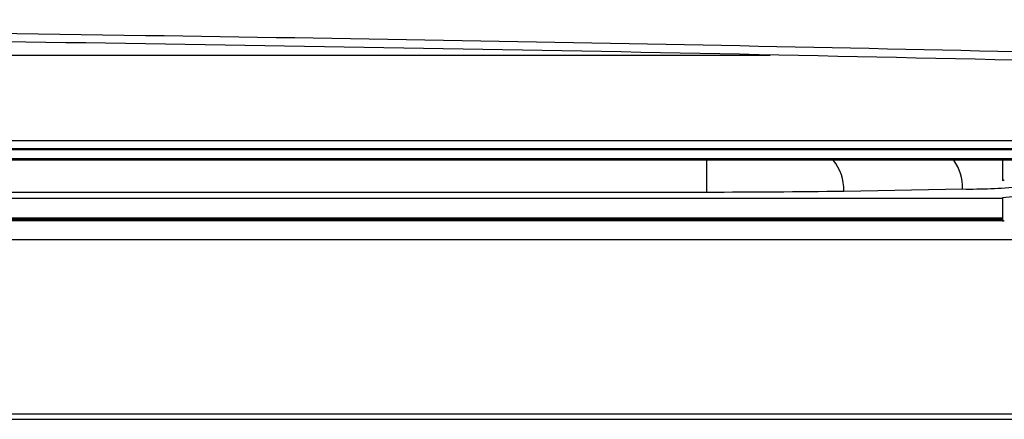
# Model space of a CAD drawing. Header units: millimetres. Extents: x 15336 to 16492, y 10123 to 11383.
# Tile 36 of 71: x 16067 to 16092, y 10590 to 10600. Entities that reach past the tile are written whole.
import ezdxf

# ---------------------------------------------------------------- set-up
doc = ezdxf.new("R2010")
doc.units = ezdxf.units.MM

msp = doc.modelspace()

# ---------------------------------------------------------------- linework, layer by layer
at = {"color": 7, "linetype": 'Continuous', "lineweight": 25}
for p, q in [((15946.044, 10598.979), (16086.133, 10598.979)), ((15928.627, 10596.774), (16103.555, 10596.774)), ((15925.634, 10596.538), (16106.547, 10596.538)), ((16106.521, 10596.556), (15925.661, 10596.556)), ((16098.591, 10596.302), (15933.591, 10596.302)), ((16098.541, 10596.292), (15933.641, 10596.292)), ((16097.297, 10596.262), (15934.885, 10596.262)), ((16084.502, 10595.441), (16084.502, 10596.262)), ((16092.141, 10596.262), (16092.141, 10595.742)), ((16088.038, 10595.466), (16091.109, 10595.52)), ((16018.49, 10595.286), (16092.141, 10595.286)), ((16018.6, 10595.441), (16084.502, 10595.441)), ((16092.141, 10595.291), (16092.141, 10594.691)), ((16020.041, 10594.771), (16092.141, 10594.771)), ((16020.041, 10594.74), (16092.141, 10594.74)), ((16092.141, 10594.731), (16020.041, 10594.731)), ((16020.041, 10594.704), (16092.141, 10594.704)), ((16093.619, 10594.204), (16018.66, 10594.204)), ((16116.254, 10589.695), (15915.928, 10589.695)), ((15915.797, 10589.564), (16116.297, 10589.564))]:
    msp.add_line(p, q, dxfattribs=at)
at = {"color": 7, "linetype": 'Continuous', "lineweight": 25, "flags": 128}
for points in [[(16092.141, 10595.742), (16092.176, 10595.751), (16092.186, 10595.752)], [(16092.141, 10594.691), (16092.176, 10594.7), (16092.186, 10594.701)]]:
    msp.add_lwpolyline(points, dxfattribs=at)
at = {"color": 7, "linetype": 'Continuous', "lineweight": 25}
for centre, radius, start, end in [((16086.856, 10595.503), 1.183, 358.188, 39.875), ((16089.902, 10595.552), 1.207, 358.4511, 35.9982), ((16091.318, 10607.957), 12.439, 269.035, 275.7903), ((16084.718, 10810.113), 214.672, 269.94235, 270.88602), ((16093.301, 10582.799), 12.546, 89.0686, 95.3066)]:
    msp.add_arc(centre, radius, start, end, dxfattribs=at)
for points, knots in [([(15931.634, 10598.893), (15936.457, 10599.003), (15946.978, 10599.244), (15963.458, 10599.524), (15980.983, 10599.74), (15998.623, 10599.868), (16016.409, 10599.911), (16034.29, 10599.865), (16052.215, 10599.73), (16069.255, 10599.515), (16085.392, 10599.239), (16095.496, 10599.008), (16100.547, 10598.893)], [0, 0, 0, 0, 0.087478, 0.190844, 0.294372, 0.3979, 0.501266, 0.606402, 0.711624, 0.816761, 0.90838, 1, 1, 1, 1]), ([(16098.518, 10598.715), (16093.121, 10598.836), (16082.33, 10599.077), (16065.885, 10599.343), (16049.32, 10599.537), (16032.651, 10599.653), (16015.958, 10599.691), (15999.284, 10599.652), (15982.673, 10599.536), (15966.169, 10599.341), (15949.789, 10599.076), (15939.04, 10598.836), (15933.663, 10598.715)], [0, 0, 0, 0, 0.100195, 0.200323, 0.300578, 0.400706, 0.500905, 0.600775, 0.70057, 0.800462, 0.900199, 1, 1, 1, 1])]:
    msp.add_open_spline(points, degree=3, knots=knots, dxfattribs=at)

doc.saveas('drawing.dxf')
